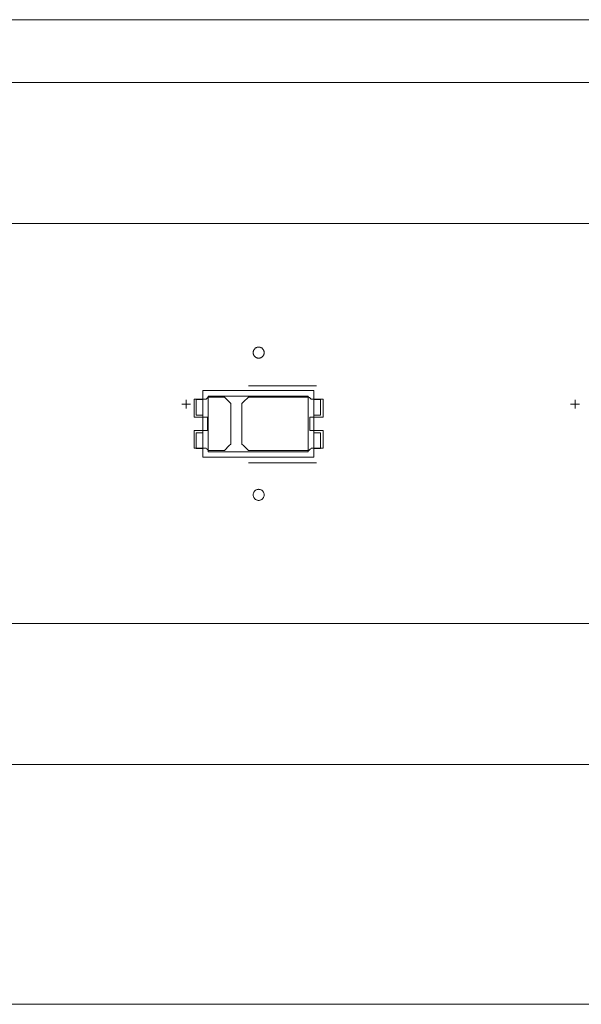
# Model space of a CAD drawing. Header units: inches. Extents: x -35 to 647, y 178 to 608.
# Tile 85 of 234: x 231 to 257, y 534 to 578. Entities that reach past the tile are written whole.
import ezdxf

# ---------------------------------------------------------------- set-up
doc = ezdxf.new("R2010")
doc.units = ezdxf.units.IN
doc.header["$MEASUREMENT"] = 0
doc.layers.add('1', color=7, linetype='Continuous')

# ---------------------------------------------------------------- blocks, each defined once
blk = doc.blocks.new('block 3')
at = {"layer": '1', "color": 8, "lineweight": 18, "true_color": 0x808080}
blk.add_lwpolyline([(554.794, 575.385), (-17.905, 575.385)], dxfattribs=at)
blk = doc.blocks.new('block 5')
at = {"layer": '1', "color": 8, "lineweight": 18, "true_color": 0x808080}
blk.add_lwpolyline([(-17.905, 544.686), (554.794, 544.686)], dxfattribs=at)
blk = doc.blocks.new('block 420')
at = {"layer": '1', "color": 155, "lineweight": 18, "true_color": 0x4c7299}
blk.add_lwpolyline([(244.676, 559.618), (244.976, 559.618)], dxfattribs=at)
blk = doc.blocks.new('block 603')
at = {"layer": '1', "color": 155, "lineweight": 18, "true_color": 0x4c7299}
blk.add_lwpolyline([(244.426, 558.768), (239.926, 558.768)], dxfattribs=at)
blk = doc.blocks.new('block 604')
at = {"layer": '1', "color": 155, "lineweight": 18, "true_color": 0x4c7299}
blk.add_lwpolyline([(244.426, 561.268), (244.426, 558.768)], dxfattribs=at)
blk = doc.blocks.new('block 605')
at = {"layer": '1', "color": 155, "lineweight": 18, "true_color": 0x4c7299}
blk.add_lwpolyline([(239.926, 561.268), (244.426, 561.268)], dxfattribs=at)
blk = doc.blocks.new('block 606')
at = {"layer": '1', "color": 155, "lineweight": 18, "true_color": 0x4c7299}
blk.add_lwpolyline([(244.676, 558.518), (244.676, 561.518)], dxfattribs=at)
blk = doc.blocks.new('block 607')
at = {"layer": '1', "color": 155, "lineweight": 18, "true_color": 0x4c7299}
blk.add_lwpolyline([(239.676, 561.518), (239.676, 558.518)], dxfattribs=at)
blk = doc.blocks.new('block 608')
at = {"layer": '1', "color": 155, "lineweight": 18, "true_color": 0x4c7299}
blk.add_lwpolyline([(239.676, 558.518), (244.676, 558.518)], dxfattribs=at)
blk = doc.blocks.new('block 609')
at = {"layer": '1', "color": 155, "lineweight": 18, "true_color": 0x4c7299}
blk.add_lwpolyline([(239.926, 558.768), (239.926, 561.268)], dxfattribs=at)
blk = doc.blocks.new('block 610')
at = {"layer": '1', "color": 155, "lineweight": 18, "true_color": 0x4c7299}
blk.add_lwpolyline([(244.676, 561.518), (239.676, 561.518)], dxfattribs=at)
blk = doc.blocks.new('block 611')
at = {"layer": '1', "color": 155, "lineweight": 18, "true_color": 0x4c7299}
blk.add_lwpolyline([(244.976, 560.418), (244.976, 561.118)], dxfattribs=at)
blk = doc.blocks.new('block 612')
at = {"layer": '1', "color": 155, "lineweight": 18, "true_color": 0x4c7299}
blk.add_lwpolyline([(244.676, 560.418), (244.976, 560.418)], dxfattribs=at)
blk = doc.blocks.new('block 613')
at = {"layer": '1', "color": 155, "lineweight": 18, "true_color": 0x4c7299}
blk.add_lwpolyline([(239.676, 560.418), (239.376, 560.418)], dxfattribs=at)
blk = doc.blocks.new('block 614')
at = {"layer": '1', "color": 155, "lineweight": 18, "true_color": 0x4c7299}
blk.add_lwpolyline([(239.376, 558.918), (239.676, 558.918)], dxfattribs=at)
blk = doc.blocks.new('block 615')
at = {"layer": '1', "color": 155, "lineweight": 18, "true_color": 0x4c7299}
blk.add_lwpolyline([(239.376, 559.618), (239.376, 558.918)], dxfattribs=at)
blk = doc.blocks.new('block 616')
at = {"layer": '1', "color": 155, "lineweight": 18, "true_color": 0x4c7299}
blk.add_lwpolyline([(239.676, 559.618), (239.376, 559.618)], dxfattribs=at)
blk = doc.blocks.new('block 617')
at = {"layer": '1', "color": 155, "lineweight": 18, "true_color": 0x4c7299}
blk.add_lwpolyline([(244.976, 558.918), (244.676, 558.918)], dxfattribs=at)
blk = doc.blocks.new('block 618')
at = {"layer": '1', "color": 155, "lineweight": 18, "true_color": 0x4c7299}
blk.add_lwpolyline([(244.976, 559.618), (244.976, 558.918)], dxfattribs=at)
blk = doc.blocks.new('block 619')
at = {"layer": '1', "color": 155, "lineweight": 18, "true_color": 0x4c7299}
blk.add_lwpolyline([(244.976, 561.118), (244.676, 561.118)], dxfattribs=at)
blk = doc.blocks.new('block 620')
at = {"layer": '1', "color": 155, "lineweight": 18, "true_color": 0x4c7299}
blk.add_lwpolyline([(239.376, 560.418), (239.376, 561.118)], dxfattribs=at)
blk = doc.blocks.new('block 621')
at = {"layer": '1', "color": 155, "lineweight": 18, "true_color": 0x4c7299}
blk.add_lwpolyline([(239.376, 561.118), (239.676, 561.118)], dxfattribs=at)
blk = doc.blocks.new('block 1517')
at = {"layer": '1', "color": 18, "lineweight": 13, "true_color": 0x4c0000}
blk.add_lwpolyline([(280.452, 551.036), (160.226, 551.036)], dxfattribs=at)
blk = doc.blocks.new('block 1519')
at = {"layer": '1', "color": 18, "lineweight": 13, "true_color": 0x4c0000}
blk.add_lwpolyline([(148.887, 569.035), (269.113, 569.035)], dxfattribs=at)
blk = doc.blocks.new('block 1520')
at = {"layer": '1', "color": 18, "lineweight": 13, "true_color": 0x4c0000}
blk.add_lwpolyline([(148.887, 569.035), (269.113, 569.035)], dxfattribs=at)
blk = doc.blocks.new('block 1521')
at = {"layer": '1', "color": 18, "lineweight": 13, "true_color": 0x4c0000}
blk.add_lwpolyline([(280.452, 551.036), (160.226, 551.036)], dxfattribs=at)
blk = doc.blocks.new('block 1584')
at = {"layer": '1', "color": 18, "lineweight": 13, "true_color": 0x4c0000}
blk.add_lwpolyline([(244.795, 558.271), (241.735, 558.271)], dxfattribs=at)
blk = doc.blocks.new('block 1604')
at = {"layer": '1', "color": 18, "lineweight": 13, "true_color": 0x4c0000}
blk.add_lwpolyline([(244.795, 558.271), (241.735, 558.271)], dxfattribs=at)
blk = doc.blocks.new('block 1719')
at = {"layer": '1', "color": 18, "lineweight": 13, "true_color": 0x4c0000}
blk.add_lwpolyline([(256.235, 560.906), (256.635, 560.906)], dxfattribs=at)
blk = doc.blocks.new('block 1720')
at = {"layer": '1', "color": 18, "lineweight": 13, "true_color": 0x4c0000}
blk.add_lwpolyline([(256.434, 560.707), (256.434, 561.107)], dxfattribs=at)
blk = doc.blocks.new('block 1742')
at = {"layer": '1', "color": 18, "lineweight": 13, "true_color": 0x4c0000}
blk.add_lwpolyline([(244.795, 561.725), (241.735, 561.725)], dxfattribs=at)
blk = doc.blocks.new('block 1743')
at = {"layer": '1', "color": 18, "lineweight": 13, "true_color": 0x4c0000}
blk.add_lwpolyline([(238.735, 560.906), (239.135, 560.906)], dxfattribs=at)
blk = doc.blocks.new('block 1744')
at = {"layer": '1', "color": 18, "lineweight": 13, "true_color": 0x4c0000}
blk.add_lwpolyline([(238.934, 560.707), (238.934, 561.107)], dxfattribs=at)
blk = doc.blocks.new('block 1774')
at = {"layer": '1', "color": 18, "lineweight": 13, "true_color": 0x4c0000}
blk.add_lwpolyline([(244.795, 561.725), (241.735, 561.725)], dxfattribs=at)
blk = doc.blocks.new('block 1786')
at = {"layer": '1', "color": 18, "lineweight": 13, "true_color": 0x4c0000}
blk.add_lwpolyline([(256.235, 560.906), (256.635, 560.906)], dxfattribs=at)
blk = doc.blocks.new('block 1790')
at = {"layer": '1', "color": 18, "lineweight": 13, "true_color": 0x4c0000}
blk.add_lwpolyline([(238.735, 560.906), (239.135, 560.906)], dxfattribs=at)
blk = doc.blocks.new('block 1799')
at = {"layer": '1', "color": 18, "lineweight": 13, "true_color": 0x4c0000}
blk.add_lwpolyline([(256.434, 560.707), (256.434, 561.107)], dxfattribs=at)
blk = doc.blocks.new('block 1812')
at = {"layer": '1', "color": 18, "lineweight": 13, "true_color": 0x4c0000}
blk.add_lwpolyline([(238.934, 560.707), (238.934, 561.107)], dxfattribs=at)
blk = doc.blocks.new('block 5712')
at = {"layer": '1', "color": 155, "lineweight": 18, "true_color": 0x4c7299}
blk.add_lwpolyline([(148.887, 569.035), (269.113, 569.035)], dxfattribs=at)
blk = doc.blocks.new('block 5737')
at = {"layer": '1', "color": 155, "lineweight": 18, "true_color": 0x4c7299}
blk.add_lwpolyline([(280.452, 551.036), (160.226, 551.036)], dxfattribs=at)
blk = doc.blocks.new('block 5766')
at = {"layer": '1', "color": 18, "lineweight": 13, "true_color": 0x4c0000}
for points in [[(149.995, 569.035), (168.697, 569.035), (243.506, 569.035), (262.209, 569.035), (266.884, 569.035), (269.113, 568.926), (270.022, 566.777), (272.339, 566.556), (273.612, 568.504), (277.758, 569.035), (280.096, 569.035), (281.005, 567.106), (283.224, 566.395), (284.883, 568.03), (285.126, 569.035), (286.295, 569.035), (288.632, 569.035), (293.308, 569.035), (312.01, 569.035)], [(369.772, 551.036), (294.963, 551.036), (285.611, 551.036), (284.951, 551.546), (284.592, 552.705), (282.496, 553.725), (279.408, 551.036), (260.705, 551.036), (223.301, 551.036), (185.896, 551.036), (167.194, 551.036), (162.518, 551.036), (160.226, 551.082), (159.368, 553.254)]]:
    blk.add_lwpolyline(points, dxfattribs=at)
blk = doc.blocks.new('block 5769')
at = {"layer": '1', "color": 18, "lineweight": 13, "true_color": 0x4c0000}
for points in [[(149.995, 569.035), (168.697, 569.035), (243.506, 569.035), (262.209, 569.035), (266.884, 569.035), (269.113, 568.926), (270.022, 566.777), (272.339, 566.556), (273.612, 568.504), (277.758, 569.035), (280.096, 569.035), (281.005, 567.106), (283.224, 566.395), (284.883, 568.03), (285.126, 569.035), (286.295, 569.035), (288.632, 569.035), (293.308, 569.035), (312.01, 569.035)], [(369.772, 551.036), (294.963, 551.036), (285.611, 551.036), (284.951, 551.546), (284.592, 552.705), (282.496, 553.725), (279.408, 551.036), (260.705, 551.036), (223.301, 551.036), (185.896, 551.036), (167.194, 551.036), (162.518, 551.036), (160.226, 551.082), (159.368, 553.254)]]:
    blk.add_lwpolyline(points, dxfattribs=at)
blk = doc.blocks.new('block 5866')
at = {"layer": '1', "color": 18, "lineweight": 13, "true_color": 0x4c0000}
blk.add_open_spline([(245.095, 560.325), (245.095, 560.591), (245.095, 560.858), (245.095, 561.125), (244.919, 561.125), (244.742, 561.125), (244.565, 561.125), (244.529, 561.158), (244.494, 561.191), (244.458, 561.225), (243.55, 561.225), (242.643, 561.225), (241.735, 561.225), (241.638, 561.129), (241.542, 561.033), (241.445, 560.937), (241.445, 560.329), (241.445, 559.721), (241.445, 559.112), (241.542, 559.016), (241.638, 558.92), (241.735, 558.825), (242.643, 558.825), (243.55, 558.825), (244.458, 558.825), (244.494, 558.858), (244.529, 558.891), (244.565, 558.925), (244.742, 558.925), (244.919, 558.925), (245.095, 558.925), (245.095, 559.191), (245.095, 559.458), (245.095, 559.725), (244.895, 559.725), (244.695, 559.725), (244.495, 559.725), (244.495, 559.925), (244.495, 560.125), (244.495, 560.325), (244.695, 560.325), (244.895, 560.325), (245.095, 560.325)], degree=3, knots=[0, 0, 0, 0, 1, 1, 1, 2, 2, 2, 3, 3, 3, 4, 4, 4, 5, 5, 5, 6, 6, 6, 7, 7, 7, 8, 8, 8, 9, 9, 9, 10, 10, 10, 11, 11, 11, 12, 12, 12, 13, 13, 13, 14, 14, 14, 14], dxfattribs=at)
blk = doc.blocks.new('block 5867')
at = {"layer": '1', "color": 18, "lineweight": 13, "true_color": 0x4c0000}
blk.add_open_spline([(245.095, 560.325), (245.095, 560.591), (245.095, 560.858), (245.095, 561.125), (244.919, 561.125), (244.742, 561.125), (244.565, 561.125), (244.529, 561.158), (244.494, 561.191), (244.458, 561.225), (243.55, 561.225), (242.643, 561.225), (241.735, 561.225), (241.638, 561.129), (241.542, 561.033), (241.445, 560.937), (241.445, 560.329), (241.445, 559.721), (241.445, 559.112), (241.542, 559.016), (241.638, 558.92), (241.735, 558.825), (242.643, 558.825), (243.55, 558.825), (244.458, 558.825), (244.494, 558.858), (244.529, 558.891), (244.565, 558.925), (244.742, 558.925), (244.919, 558.925), (245.095, 558.925), (245.095, 559.191), (245.095, 559.458), (245.095, 559.725), (244.895, 559.725), (244.695, 559.725), (244.495, 559.725), (244.495, 559.925), (244.495, 560.125), (244.495, 560.325), (244.695, 560.325), (244.895, 560.325), (245.095, 560.325)], degree=3, knots=[0, 0, 0, 0, 1, 1, 1, 2, 2, 2, 3, 3, 3, 4, 4, 4, 5, 5, 5, 6, 6, 6, 7, 7, 7, 8, 8, 8, 9, 9, 9, 10, 10, 10, 11, 11, 11, 12, 12, 12, 13, 13, 13, 14, 14, 14, 14], dxfattribs=at)
blk = doc.blocks.new('block 5868')
at = {"layer": '1', "color": 18, "lineweight": 13, "true_color": 0x4c0000}
blk.add_open_spline([(240.656, 561.225), (240.752, 561.129), (240.849, 561.033), (240.945, 560.937), (240.945, 560.329), (240.945, 559.721), (240.945, 559.112), (240.849, 559.016), (240.752, 558.92), (240.656, 558.825), (240.415, 558.825), (240.174, 558.825), (239.933, 558.825), (239.897, 558.858), (239.861, 558.891), (239.826, 558.925), (239.649, 558.925), (239.472, 558.925), (239.295, 558.925), (239.295, 559.191), (239.295, 559.458), (239.295, 559.725), (239.495, 559.725), (239.695, 559.725), (239.895, 559.725), (239.895, 559.925), (239.895, 560.125), (239.895, 560.325), (239.695, 560.325), (239.495, 560.325), (239.295, 560.325), (239.295, 560.591), (239.295, 560.858), (239.295, 561.125), (239.472, 561.125), (239.649, 561.125), (239.826, 561.125), (239.861, 561.158), (239.897, 561.191), (239.933, 561.225), (240.174, 561.225), (240.415, 561.225), (240.656, 561.225)], degree=3, knots=[0, 0, 0, 0, 1, 1, 1, 2, 2, 2, 3, 3, 3, 4, 4, 4, 5, 5, 5, 6, 6, 6, 7, 7, 7, 8, 8, 8, 9, 9, 9, 10, 10, 10, 11, 11, 11, 12, 12, 12, 13, 13, 13, 14, 14, 14, 14], dxfattribs=at)
blk = doc.blocks.new('block 5869')
at = {"layer": '1', "color": 18, "lineweight": 13, "true_color": 0x4c0000}
blk.add_open_spline([(240.656, 561.225), (240.752, 561.129), (240.849, 561.033), (240.945, 560.937), (240.945, 560.329), (240.945, 559.721), (240.945, 559.112), (240.849, 559.016), (240.752, 558.92), (240.656, 558.825), (240.415, 558.825), (240.174, 558.825), (239.933, 558.825), (239.897, 558.858), (239.861, 558.891), (239.826, 558.925), (239.649, 558.925), (239.472, 558.925), (239.295, 558.925), (239.295, 559.191), (239.295, 559.458), (239.295, 559.725), (239.495, 559.725), (239.695, 559.725), (239.895, 559.725), (239.895, 559.925), (239.895, 560.125), (239.895, 560.325), (239.695, 560.325), (239.495, 560.325), (239.295, 560.325), (239.295, 560.591), (239.295, 560.858), (239.295, 561.125), (239.472, 561.125), (239.649, 561.125), (239.826, 561.125), (239.861, 561.158), (239.897, 561.191), (239.933, 561.225), (240.174, 561.225), (240.415, 561.225), (240.656, 561.225)], degree=3, knots=[0, 0, 0, 0, 1, 1, 1, 2, 2, 2, 3, 3, 3, 4, 4, 4, 5, 5, 5, 6, 6, 6, 7, 7, 7, 8, 8, 8, 9, 9, 9, 10, 10, 10, 11, 11, 11, 12, 12, 12, 13, 13, 13, 14, 14, 14, 14], dxfattribs=at)
blk = doc.blocks.new('block 5900')
at = {"layer": '1', "color": 18, "lineweight": 13, "true_color": 0x4c0000}
blk.add_open_spline([(245.095, 560.325), (245.095, 560.591), (245.095, 560.858), (245.095, 561.125), (244.919, 561.125), (244.742, 561.125), (244.565, 561.125), (244.529, 561.158), (244.494, 561.191), (244.458, 561.225), (243.55, 561.225), (242.643, 561.225), (241.735, 561.225), (241.638, 561.129), (241.542, 561.033), (241.445, 560.937), (241.445, 560.329), (241.445, 559.721), (241.445, 559.112), (241.542, 559.016), (241.638, 558.92), (241.735, 558.825), (242.643, 558.825), (243.55, 558.825), (244.458, 558.825), (244.494, 558.858), (244.529, 558.891), (244.565, 558.925), (244.742, 558.925), (244.919, 558.925), (245.095, 558.925), (245.095, 559.191), (245.095, 559.458), (245.095, 559.725), (244.895, 559.725), (244.695, 559.725), (244.495, 559.725), (244.495, 559.925), (244.495, 560.125), (244.495, 560.325), (244.695, 560.325), (244.895, 560.325), (245.095, 560.325)], degree=3, knots=[0, 0, 0, 0, 1, 1, 1, 2, 2, 2, 3, 3, 3, 4, 4, 4, 5, 5, 5, 6, 6, 6, 7, 7, 7, 8, 8, 8, 9, 9, 9, 10, 10, 10, 11, 11, 11, 12, 12, 12, 13, 13, 13, 14, 14, 14, 14], dxfattribs=at)
blk = doc.blocks.new('block 5924')
at = {"layer": '1', "color": 18, "lineweight": 13, "true_color": 0x4c0000}
blk.add_open_spline([(240.656, 561.225), (240.752, 561.129), (240.849, 561.033), (240.945, 560.937), (240.945, 560.329), (240.945, 559.721), (240.945, 559.112), (240.849, 559.016), (240.752, 558.92), (240.656, 558.825), (240.415, 558.825), (240.174, 558.825), (239.933, 558.825), (239.897, 558.858), (239.861, 558.891), (239.826, 558.925), (239.649, 558.925), (239.472, 558.925), (239.295, 558.925), (239.295, 559.191), (239.295, 559.458), (239.295, 559.725), (239.495, 559.725), (239.695, 559.725), (239.895, 559.725), (239.895, 559.925), (239.895, 560.125), (239.895, 560.325), (239.695, 560.325), (239.495, 560.325), (239.295, 560.325), (239.295, 560.591), (239.295, 560.858), (239.295, 561.125), (239.472, 561.125), (239.649, 561.125), (239.826, 561.125), (239.861, 561.158), (239.897, 561.191), (239.933, 561.225), (240.174, 561.225), (240.415, 561.225), (240.656, 561.225)], degree=3, knots=[0, 0, 0, 0, 1, 1, 1, 2, 2, 2, 3, 3, 3, 4, 4, 4, 5, 5, 5, 6, 6, 6, 7, 7, 7, 8, 8, 8, 9, 9, 9, 10, 10, 10, 11, 11, 11, 12, 12, 12, 13, 13, 13, 14, 14, 14, 14], dxfattribs=at)
blk = doc.blocks.new('block 5929')
at = {"layer": '1', "color": 18, "lineweight": 13, "true_color": 0x4c0000}
blk.add_open_spline([(245.095, 560.325), (245.095, 560.591), (245.095, 560.858), (245.095, 561.125), (244.919, 561.125), (244.742, 561.125), (244.565, 561.125), (244.529, 561.158), (244.494, 561.191), (244.458, 561.225), (243.55, 561.225), (242.643, 561.225), (241.735, 561.225), (241.638, 561.129), (241.542, 561.033), (241.445, 560.937), (241.445, 560.329), (241.445, 559.721), (241.445, 559.112), (241.542, 559.016), (241.638, 558.92), (241.735, 558.825), (242.643, 558.825), (243.55, 558.825), (244.458, 558.825), (244.494, 558.858), (244.529, 558.891), (244.565, 558.925), (244.742, 558.925), (244.919, 558.925), (245.095, 558.925), (245.095, 559.191), (245.095, 559.458), (245.095, 559.725), (244.895, 559.725), (244.695, 559.725), (244.495, 559.725), (244.495, 559.925), (244.495, 560.125), (244.495, 560.325), (244.695, 560.325), (244.895, 560.325), (245.095, 560.325)], degree=3, knots=[0, 0, 0, 0, 1, 1, 1, 2, 2, 2, 3, 3, 3, 4, 4, 4, 5, 5, 5, 6, 6, 6, 7, 7, 7, 8, 8, 8, 9, 9, 9, 10, 10, 10, 11, 11, 11, 12, 12, 12, 13, 13, 13, 14, 14, 14, 14], dxfattribs=at)
blk = doc.blocks.new('block 5995')
at = {"layer": '1', "color": 18, "lineweight": 13, "true_color": 0x4c0000}
blk.add_open_spline([(240.656, 561.225), (240.752, 561.129), (240.849, 561.033), (240.945, 560.937), (240.945, 560.329), (240.945, 559.721), (240.945, 559.112), (240.849, 559.016), (240.752, 558.92), (240.656, 558.825), (240.415, 558.825), (240.174, 558.825), (239.933, 558.825), (239.897, 558.858), (239.861, 558.891), (239.826, 558.925), (239.649, 558.925), (239.472, 558.925), (239.295, 558.925), (239.295, 559.191), (239.295, 559.458), (239.295, 559.725), (239.495, 559.725), (239.695, 559.725), (239.895, 559.725), (239.895, 559.925), (239.895, 560.125), (239.895, 560.325), (239.695, 560.325), (239.495, 560.325), (239.295, 560.325), (239.295, 560.591), (239.295, 560.858), (239.295, 561.125), (239.472, 561.125), (239.649, 561.125), (239.826, 561.125), (239.861, 561.158), (239.897, 561.191), (239.933, 561.225), (240.174, 561.225), (240.415, 561.225), (240.656, 561.225)], degree=3, knots=[0, 0, 0, 0, 1, 1, 1, 2, 2, 2, 3, 3, 3, 4, 4, 4, 5, 5, 5, 6, 6, 6, 7, 7, 7, 8, 8, 8, 9, 9, 9, 10, 10, 10, 11, 11, 11, 12, 12, 12, 13, 13, 13, 14, 14, 14, 14], dxfattribs=at)
blk = doc.blocks.new('block 6148')
at = {"layer": '1', "color": 18, "lineweight": 13, "true_color": 0x4c0000}
blk.add_lwpolyline([(241.945, 556.825), (241.946, 556.848), (241.95, 556.872), (241.956, 556.896), (241.964, 556.92), (241.975, 556.942), (241.988, 556.964), (242.003, 556.984), (242.019, 557.002), (242.038, 557.019), (242.057, 557.033), (242.077, 557.045), (242.099, 557.055), (242.122, 557.063), (242.146, 557.07), (242.17, 557.073), (242.195, 557.075), (242.22, 557.073), (242.245, 557.07), (242.269, 557.063), (242.292, 557.055), (242.314, 557.045), (242.334, 557.033), (242.353, 557.019), (242.371, 557.002), (242.388, 556.984), (242.403, 556.964), (242.416, 556.942), (242.427, 556.92), (242.435, 556.896), (242.441, 556.872), (242.444, 556.848), (242.445, 556.825), (242.444, 556.801), (242.441, 556.777), (242.435, 556.753), (242.427, 556.729), (242.416, 556.707), (242.403, 556.685), (242.388, 556.665), (242.371, 556.647), (242.353, 556.63), (242.334, 556.616), (242.314, 556.604), (242.292, 556.594), (242.269, 556.586), (242.245, 556.579), (242.22, 556.576), (242.195, 556.574), (242.17, 556.576), (242.146, 556.579), (242.122, 556.586), (242.099, 556.594), (242.077, 556.604), (242.057, 556.616), (242.038, 556.63), (242.019, 556.647), (242.003, 556.665), (241.988, 556.685), (241.975, 556.707), (241.964, 556.729), (241.956, 556.753), (241.95, 556.777), (241.946, 556.801), (241.945, 556.825)], dxfattribs=at)
blk = doc.blocks.new('block 6227')
at = {"layer": '1', "color": 18, "lineweight": 13, "true_color": 0x4c0000}
blk.add_lwpolyline([(241.945, 556.825), (241.946, 556.848), (241.95, 556.872), (241.956, 556.896), (241.964, 556.92), (241.975, 556.942), (241.988, 556.964), (242.003, 556.984), (242.019, 557.002), (242.038, 557.019), (242.057, 557.033), (242.077, 557.045), (242.099, 557.055), (242.122, 557.063), (242.146, 557.07), (242.17, 557.073), (242.195, 557.075), (242.22, 557.073), (242.245, 557.07), (242.269, 557.063), (242.292, 557.055), (242.314, 557.045), (242.334, 557.033), (242.353, 557.019), (242.371, 557.002), (242.388, 556.984), (242.403, 556.964), (242.416, 556.942), (242.427, 556.92), (242.435, 556.896), (242.441, 556.872), (242.444, 556.848), (242.445, 556.825), (242.444, 556.801), (242.441, 556.777), (242.435, 556.753), (242.427, 556.729), (242.416, 556.707), (242.403, 556.685), (242.388, 556.665), (242.371, 556.647), (242.353, 556.63), (242.334, 556.616), (242.314, 556.604), (242.292, 556.594), (242.269, 556.586), (242.245, 556.579), (242.22, 556.576), (242.195, 556.574), (242.17, 556.576), (242.146, 556.579), (242.122, 556.586), (242.099, 556.594), (242.077, 556.604), (242.057, 556.616), (242.038, 556.63), (242.019, 556.647), (242.003, 556.665), (241.988, 556.685), (241.975, 556.707), (241.964, 556.729), (241.956, 556.753), (241.95, 556.777), (241.946, 556.801), (241.945, 556.825)], dxfattribs=at)
blk = doc.blocks.new('block 6300')
at = {"layer": '1', "color": 18, "lineweight": 13, "true_color": 0x4c0000}
blk.add_lwpolyline([(241.945, 563.225), (241.946, 563.248), (241.95, 563.272), (241.956, 563.296), (241.964, 563.32), (241.975, 563.342), (241.988, 563.364), (242.003, 563.384), (242.019, 563.402), (242.038, 563.419), (242.057, 563.433), (242.077, 563.445), (242.099, 563.455), (242.122, 563.463), (242.146, 563.47), (242.17, 563.473), (242.195, 563.475), (242.22, 563.473), (242.245, 563.47), (242.269, 563.463), (242.292, 563.455), (242.314, 563.445), (242.334, 563.433), (242.353, 563.419), (242.371, 563.402), (242.388, 563.384), (242.403, 563.364), (242.416, 563.342), (242.427, 563.32), (242.435, 563.296), (242.441, 563.272), (242.444, 563.248), (242.445, 563.225), (242.444, 563.201), (242.441, 563.177), (242.435, 563.153), (242.427, 563.129), (242.416, 563.107), (242.403, 563.085), (242.388, 563.065), (242.371, 563.047), (242.353, 563.03), (242.334, 563.016), (242.314, 563.004), (242.292, 562.994), (242.269, 562.986), (242.245, 562.979), (242.22, 562.976), (242.195, 562.974), (242.17, 562.976), (242.146, 562.979), (242.122, 562.986), (242.099, 562.994), (242.077, 563.004), (242.057, 563.016), (242.038, 563.03), (242.019, 563.047), (242.003, 563.065), (241.988, 563.085), (241.975, 563.107), (241.964, 563.129), (241.956, 563.153), (241.95, 563.177), (241.946, 563.201), (241.945, 563.225)], dxfattribs=at)
blk = doc.blocks.new('block 6318')
at = {"layer": '1', "color": 18, "lineweight": 13, "true_color": 0x4c0000}
blk.add_lwpolyline([(241.945, 563.225), (241.946, 563.248), (241.95, 563.272), (241.956, 563.296), (241.964, 563.32), (241.975, 563.342), (241.988, 563.364), (242.003, 563.384), (242.019, 563.402), (242.038, 563.419), (242.057, 563.433), (242.077, 563.445), (242.099, 563.455), (242.122, 563.463), (242.146, 563.47), (242.17, 563.473), (242.195, 563.475), (242.22, 563.473), (242.245, 563.47), (242.269, 563.463), (242.292, 563.455), (242.314, 563.445), (242.334, 563.433), (242.353, 563.419), (242.371, 563.402), (242.388, 563.384), (242.403, 563.364), (242.416, 563.342), (242.427, 563.32), (242.435, 563.296), (242.441, 563.272), (242.444, 563.248), (242.445, 563.225), (242.444, 563.201), (242.441, 563.177), (242.435, 563.153), (242.427, 563.129), (242.416, 563.107), (242.403, 563.085), (242.388, 563.065), (242.371, 563.047), (242.353, 563.03), (242.334, 563.016), (242.314, 563.004), (242.292, 562.994), (242.269, 562.986), (242.245, 562.979), (242.22, 562.976), (242.195, 562.974), (242.17, 562.976), (242.146, 562.979), (242.122, 562.986), (242.099, 562.994), (242.077, 563.004), (242.057, 563.016), (242.038, 563.03), (242.019, 563.047), (242.003, 563.065), (241.988, 563.085), (241.975, 563.107), (241.964, 563.129), (241.956, 563.153), (241.95, 563.177), (241.946, 563.201), (241.945, 563.225)], dxfattribs=at)
blk = doc.blocks.new('block 8206')
at = {"layer": '1', "color": 35, "lineweight": 13, "true_color": 0x99724c}
blk.add_lwpolyline([(157.976, 533.902), (282.702, 533.902)], dxfattribs=at)
blk = doc.blocks.new('block 8214')
at = {"layer": '1', "color": 35, "lineweight": 13, "true_color": 0x99724c}
blk.add_lwpolyline([(146.637, 578.205), (271.363, 578.205)], dxfattribs=at)

msp = doc.modelspace()

# ---------------------------------------------------------------- block references
at = {"layer": '1'}
for name in ['block 8214', 'block 3', 'block 5766', 'block 5769', 'block 1519', 'block 1520', 'block 5712', 'block 6300', 'block 6318', 'block 607', 'block 610', 'block 1742', 'block 1774', 'block 606', 'block 1743', 'block 1790', 'block 1744', 'block 1812', 'block 5868', 'block 5869', 'block 5924', 'block 5995', 'block 620', 'block 621', 'block 605', 'block 609', 'block 5866', 'block 5867', 'block 5900', 'block 5929', 'block 604', 'block 619', 'block 611', 'block 1719', 'block 1786', 'block 1720', 'block 1799', 'block 613', 'block 612', 'block 615', 'block 616', 'block 420', 'block 618', 'block 614', 'block 603', 'block 617', 'block 608', 'block 1584', 'block 1604', 'block 6148', 'block 6227', 'block 1517', 'block 1521', 'block 5737', 'block 5', 'block 8206']:
    msp.add_blockref(name, (0, 0), dxfattribs=at)

doc.saveas('drawing.dxf')
